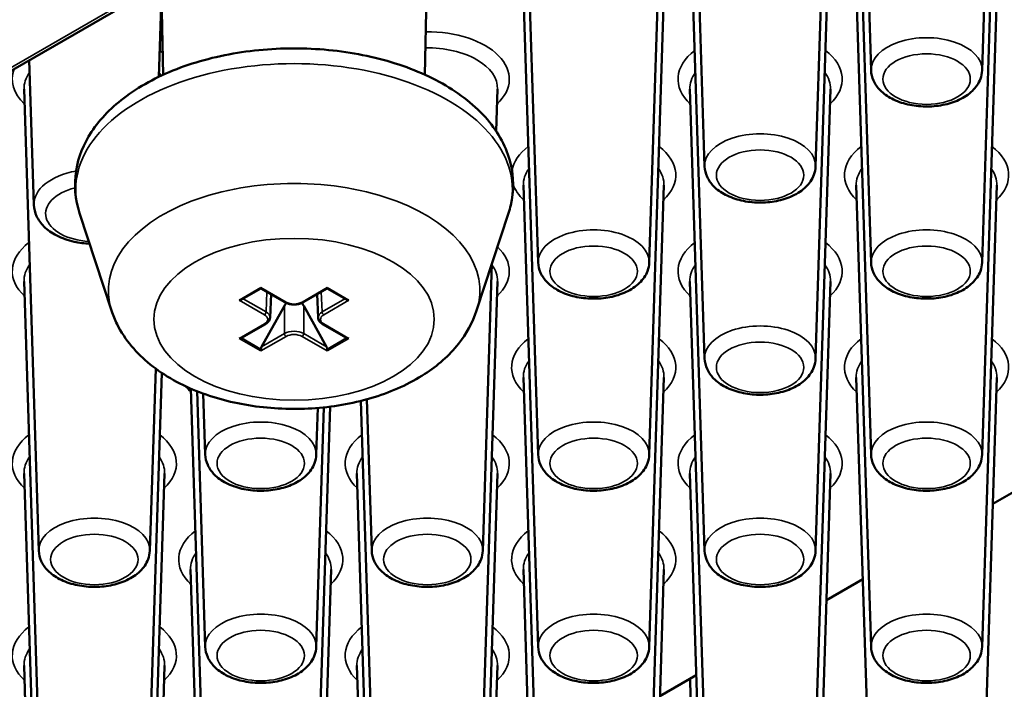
# Paper-space layout 'Sheet_1' of a CAD drawing. Header units: millimetres. Extents: x 0.8 to 58.3, y 0.8 to 58.3.
# Tile 51 of 128: x 8.2 to 9.9, y 44.5 to 45.7. Entities that reach past the tile are written whole.
import ezdxf

# ---------------------------------------------------------------- set-up
doc = ezdxf.new("R2010")
doc.units = ezdxf.units.MM
doc.layers.add('Visible (ISO)', color=7, linetype='Continuous', lineweight=50)
doc.layers.add('Visible Narrow (ISO)', color=7, linetype='Continuous', lineweight=35)

psp = doc.layouts.new('Sheet_1')

# ---------------------------------------------------------------- linework, layer by layer
at = {"layer": 'Visible (ISO)'}
for p, q in [((4.24538, 43.29452), (12.96465, 48.32859)), ((9.63303, 45.57529), (9.60827, 46.34736)), ((9.81868, 45.57529), (9.84344, 46.34736)), ((9.35464, 45.41456), (9.32988, 46.18663)), ((9.54029, 45.41456), (9.56505, 46.18663)), ((9.07625, 45.25383), (9.05149, 46.0259)), ((9.2619, 45.25383), (9.28667, 46.0259)), ((9.63303, 45.25383), (9.60827, 46.0259)), ((9.81868, 45.25383), (9.84344, 46.0259)), ((8.88675, 45.56797), (8.89554, 45.97929)), ((9.35464, 45.0931), (9.32988, 45.86517)), ((9.54029, 45.0931), (9.56505, 45.86517)), ((8.44921, 45.56797), (8.44596, 45.71973)), ((8.44186, 45.56453), (8.44631, 45.70342)), ((9.07625, 44.93238), (9.05149, 45.70445)), ((9.2619, 44.93238), (9.28667, 45.70445)), ((9.63303, 44.93238), (9.60827, 45.70445)), ((9.81868, 44.93238), (9.84344, 45.70445)), ((8.23284, 45.35018), (8.22508, 45.5922)), ((8.24109, 44.77165), (8.21632, 45.54372)), ((9.00602, 45.47343), (9.00828, 45.54372)), ((9.35464, 44.77165), (9.32988, 45.54372)), ((9.54029, 44.77165), (9.56505, 45.54372)), ((9.07625, 44.61092), (9.05149, 45.38299)), ((9.2619, 44.61092), (9.28667, 45.38299)), ((9.63303, 44.61092), (9.60827, 45.38299)), ((9.81868, 44.61092), (9.84344, 45.38299)), ((8.36268, 45.17337), (8.30921, 45.33643)), ((8.97327, 45.17337), (9.02675, 45.33643)), ((8.98351, 44.77165), (8.9989, 45.25152)), ((8.24109, 44.45019), (8.21632, 45.22226)), ((8.98351, 44.45019), (9.00828, 45.22226)), ((9.35464, 44.45019), (9.32988, 45.22226)), ((9.54029, 44.45019), (9.56505, 45.22226)), ((8.58022, 45.19172), (8.61261, 45.21042)), ((8.61261, 45.21175), (8.61261, 45.21042)), ((8.65265, 45.1873), (8.61261, 45.21042)), ((8.6833, 45.1873), (8.72335, 45.21042)), ((8.72335, 45.21175), (8.72335, 45.21042)), ((8.75574, 45.19172), (8.72335, 45.21042)), ((8.62777, 45.16189), (8.62953, 45.20065)), ((8.70819, 45.16189), (8.70643, 45.20065)), ((8.65184, 45.18128), (8.61369, 45.11283)), ((8.72227, 45.11283), (8.68412, 45.18128)), ((8.58022, 45.12778), (8.62026, 45.1509)), ((8.75574, 45.12778), (8.71569, 45.1509)), ((8.61261, 45.10587), (8.61261, 45.10908)), ((8.72335, 45.10587), (8.72335, 45.10908)), ((8.42673, 44.77165), (8.43651, 45.07627)), ((8.42673, 44.45019), (8.44659, 45.06918)), ((9.07625, 44.28946), (9.05149, 45.06153)), ((9.2619, 44.28946), (9.28667, 45.06153)), ((9.63303, 44.28946), (9.60827, 45.06153)), ((9.81868, 44.28946), (9.84344, 45.06153)), ((8.51948, 44.28946), (8.49531, 45.04277)), ((8.51948, 44.61092), (8.50577, 45.03842)), ((8.51948, 44.93238), (8.5162, 45.03445)), ((8.79787, 44.77165), (8.78974, 45.02491)), ((8.70512, 44.28946), (8.72832, 45.01272)), ((8.70512, 44.61092), (8.71797, 45.01152)), ((8.70512, 44.93238), (8.70763, 45.01056)), ((8.79787, 44.45019), (8.77952, 45.02224)), ((8.24109, 44.12874), (8.21632, 44.90081)), ((8.42673, 44.12874), (8.4515, 44.90081)), ((8.79787, 44.12874), (8.7731, 44.90081)), ((8.98351, 44.12874), (9.00828, 44.90081)), ((9.35464, 44.12874), (9.32988, 44.90081)), ((9.54029, 44.12874), (9.56505, 44.90081)), ((9.89524, 44.88371), (9.83665, 44.84989)), ((8.51948, 43.96801), (8.49471, 44.74008)), ((8.70512, 43.96801), (8.72989, 44.74008)), ((9.07625, 43.96801), (9.05149, 44.74008)), ((9.2619, 43.96801), (9.28667, 44.74008)), ((9.61908, 44.72428), (9.55827, 44.68916)), ((8.24109, 43.80728), (8.21632, 44.57935)), ((8.42673, 43.80728), (8.4515, 44.57935)), ((8.79787, 43.80728), (8.7731, 44.57935)), ((8.98351, 43.80728), (9.00828, 44.57935)), ((9.3407, 44.56355), (9.27988, 44.52843)), ((9.34381, 44.03249), (9.33034, 44.55757))]:
    psp.add_line(p, q, dxfattribs=at)
for centre, major_axis, ratio, start_param, end_param in [((8.57628, 45.19399), (0.00557, 0), 0.5773503, 4.712389, 5.4977871), ((8.75967, 45.19399), (0.00557, 0), 0.5773503, 3.9269908, 4.712389), ((8.66798, 45.17194), (0.01593, 0.0291), 0.5620342, 1.3829053, 1.5573727), ((8.65462, 45.19071), (-0.00197, -0.00341), 0.5773503, 0, 0.0063), ((8.66798, 45.17194), (-0.01593, 0.0291), 0.5620342, 4.7258126, 4.9002798), ((8.68134, 45.19071), (0.00197, -0.00341), 0.5773503, 6.2768853, 6.2831853), ((8.57628, 45.13005), (0.00557, 0), 0.5773503, 4.712389, 5.4977871), ((8.75967, 45.13005), (0.00557, 0), 0.5773503, 3.9269908, 4.712389), ((8.61654, 45.11135), (-0.00278, -0.00482), 0.5773503, 4.7385689, 5.4977871), ((8.71941, 45.11135), (0.00278, -0.00482), 0.5773503, 0.7853982, 1.5446164)]:
    psp.add_ellipse(centre, major_axis=major_axis, ratio=ratio, start_param=start_param, end_param=end_param, dxfattribs=at)
for points, knots in [([(8.30921, 45.33643), (8.3017, 45.35933), (8.29963, 45.38373), (8.30706, 45.43023), (8.31604, 45.45224), (8.34392, 45.49479), (8.36387, 45.51488), (8.41361, 45.5514), (8.44424, 45.56732), (8.51193, 45.59234), (8.54906, 45.60138), (8.62569, 45.61182), (8.66516, 45.61328), (8.74286, 45.60863), (8.78108, 45.60254), (8.85293, 45.58313), (8.88652, 45.56977), (8.94571, 45.53635), (8.97132, 45.51624), (9.00994, 45.47106), (9.02357, 45.44617), (9.03568, 45.39671), (9.03582, 45.37271), (9.02944, 45.34528), (9.02819, 45.34083), (9.02675, 45.33643)], [3.739867, 3.739867, 3.739867, 3.739867, 4.0189609, 4.0189609, 4.2886239, 4.2886239, 4.5933323, 4.5933323, 4.928181, 4.928181, 5.2660254, 5.2660254, 5.6010525, 5.6010525, 5.9355142, 5.9355142, 6.2721791, 6.2721791, 6.6102245, 6.6102245, 6.9282678, 6.9282678, 7.202054, 7.202054, 7.2557073, 7.2557073, 7.2557073, 7.2557073]), ([(9.63303, 45.57529), (9.63322, 45.56932), (9.63466, 45.56343), (9.63975, 45.55208), (9.64358, 45.54675), (9.6537, 45.53643), (9.66035, 45.53174), (9.67583, 45.52367), (9.68484, 45.52047), (9.7038, 45.5161), (9.71374, 45.51494), (9.73359, 45.51465), (9.7435, 45.5155), (9.76257, 45.51922), (9.77173, 45.52208), (9.78851, 45.5299), (9.79614, 45.53485), (9.80827, 45.54665), (9.81301, 45.55336), (9.81753, 45.56554), (9.81852, 45.57039), (9.81868, 45.57529)], [3.9455081, 3.9455081, 3.9455081, 3.9455081, 4.1802605, 4.1802605, 4.4421326, 4.4421326, 4.7628206, 4.7628206, 5.1183591, 5.1183591, 5.4724135, 5.4724135, 5.8230903, 5.8230903, 6.1763313, 6.1763313, 6.5329314, 6.5329314, 6.8576474, 6.8576474, 7.0500662, 7.0500662, 7.0500662, 7.0500662]), ([(9.35464, 45.41456), (9.35483, 45.40859), (9.35627, 45.4027), (9.36136, 45.39135), (9.3652, 45.38602), (9.37532, 45.3757), (9.38196, 45.37102), (9.39744, 45.36294), (9.40645, 45.35974), (9.42541, 45.35538), (9.43535, 45.35421), (9.4552, 45.35392), (9.46511, 45.35478), (9.48418, 45.35849), (9.49334, 45.36136), (9.51012, 45.36917), (9.51776, 45.37413), (9.52989, 45.38593), (9.53462, 45.39263), (9.53914, 45.40482), (9.54013, 45.40967), (9.54029, 45.41456)], [3.9455081, 3.9455081, 3.9455081, 3.9455081, 4.1802605, 4.1802605, 4.4421326, 4.4421326, 4.7628206, 4.7628206, 5.1183591, 5.1183591, 5.4724135, 5.4724135, 5.8230903, 5.8230903, 6.1763313, 6.1763313, 6.5329314, 6.5329314, 6.8576474, 6.8576474, 7.0500662, 7.0500662, 7.0500662, 7.0500662]), ([(8.23284, 45.35018), (8.23305, 45.34372), (8.23463, 45.33735), (8.24024, 45.32506), (8.24447, 45.31927), (8.25565, 45.30811), (8.26298, 45.30305), (8.27996, 45.29439), (8.2898, 45.29098), (8.30852, 45.28678), (8.31722, 45.28562), (8.32601, 45.28519)], [3.9455081, 3.9455081, 3.9455081, 3.9455081, 4.1845436, 4.1845436, 4.4511673, 4.4511673, 4.7745759, 4.7745759, 5.1276159, 5.1276159, 5.4125362, 5.4125362, 5.4125362, 5.4125362]), ([(9.07625, 45.25383), (9.07645, 45.24786), (9.07788, 45.24197), (9.08297, 45.23063), (9.08681, 45.22529), (9.09693, 45.21497), (9.10357, 45.21029), (9.11905, 45.20221), (9.12806, 45.19901), (9.14702, 45.19465), (9.15696, 45.19348), (9.17681, 45.19319), (9.18672, 45.19405), (9.20579, 45.19776), (9.21495, 45.20063), (9.23174, 45.20844), (9.23937, 45.2134), (9.2515, 45.2252), (9.25624, 45.2319), (9.26075, 45.24409), (9.26174, 45.24894), (9.2619, 45.25383)], [3.9455081, 3.9455081, 3.9455081, 3.9455081, 4.1802605, 4.1802605, 4.4421326, 4.4421326, 4.7628206, 4.7628206, 5.1183591, 5.1183591, 5.4724135, 5.4724135, 5.8230903, 5.8230903, 6.1763313, 6.1763313, 6.5329314, 6.5329314, 6.8576474, 6.8576474, 7.0500662, 7.0500662, 7.0500662, 7.0500662]), ([(9.63303, 45.25383), (9.63322, 45.24786), (9.63466, 45.24197), (9.63975, 45.23063), (9.64358, 45.22529), (9.6537, 45.21497), (9.66035, 45.21029), (9.67583, 45.20221), (9.68484, 45.19901), (9.7038, 45.19465), (9.71374, 45.19348), (9.73359, 45.19319), (9.7435, 45.19405), (9.76257, 45.19776), (9.77173, 45.20063), (9.78851, 45.20844), (9.79614, 45.2134), (9.80827, 45.2252), (9.81301, 45.2319), (9.81753, 45.24409), (9.81852, 45.24894), (9.81868, 45.25383)], [3.9455081, 3.9455081, 3.9455081, 3.9455081, 4.1802605, 4.1802605, 4.4421326, 4.4421326, 4.7628206, 4.7628206, 5.1183591, 5.1183591, 5.4724135, 5.4724135, 5.8230903, 5.8230903, 6.1763313, 6.1763313, 6.5329314, 6.5329314, 6.8576474, 6.8576474, 7.0500662, 7.0500662, 7.0500662, 7.0500662]), ([(8.97327, 45.17337), (8.96656, 45.1529), (8.95599, 45.13426), (8.92724, 45.09794), (8.90795, 45.08127), (8.86108, 45.05072), (8.83252, 45.03794), (8.77092, 45.01887), (8.73776, 45.0128), (8.67082, 45.00778), (8.63707, 45.00875), (8.57131, 45.0176), (8.53932, 45.02548), (8.47941, 45.04854), (8.4515, 45.06377), (8.40476, 45.10166), (8.38529, 45.12396), (8.36839, 45.15794), (8.36525, 45.16553), (8.36268, 45.17337)], [0.972522, 0.972522, 0.972522, 0.972522, 1.2139918, 1.2139918, 1.5102047, 1.5102047, 1.8639477, 1.8639477, 2.2271373, 2.2271373, 2.5851623, 2.5851623, 2.9442259, 2.9442259, 3.3082367, 3.3082367, 3.6473749, 3.6473749, 3.739867, 3.739867, 3.739867, 3.739867]), ([(8.68326, 45.18727), (8.68138, 45.18619), (8.67921, 45.18534), (8.67461, 45.18411), (8.6721, 45.18372), (8.66715, 45.18349), (8.66465, 45.18365), (8.66001, 45.1844), (8.6578, 45.185), (8.65471, 45.18622), (8.65367, 45.18671), (8.6527, 45.18727)], [0.00012179, 0.00012179, 0.00012179, 0.00012179, 0.019123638, 0.019123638, 0.038292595, 0.038292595, 0.056930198, 0.056930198, 0.074873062, 0.074873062, 0.084676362, 0.084676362, 0.084676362, 0.084676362]), ([(8.62776, 45.16158), (8.6277, 45.16018), (8.62733, 45.15877), (8.62607, 45.15614), (8.62515, 45.15489), (8.62297, 45.15269), (8.62169, 45.15172), (8.62025, 45.15089)], [0, 0, 0, 0, 0.014207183, 0.014207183, 0.029060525, 0.029060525, 0.043632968, 0.043632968, 0.043632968, 0.043632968]), ([(8.71571, 45.15089), (8.71389, 45.15194), (8.71231, 45.15322), (8.70984, 45.15614), (8.70891, 45.15785), (8.70832, 45.16027), (8.70822, 45.16093), (8.70819, 45.16158)], [0, 0, 0, 0, 0.018424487, 0.018424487, 0.036978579, 0.036978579, 0.043587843, 0.043587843, 0.043587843, 0.043587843]), ([(9.35464, 45.0931), (9.35483, 45.08713), (9.35627, 45.08124), (9.36136, 45.0699), (9.3652, 45.06456), (9.37532, 45.05424), (9.38196, 45.04956), (9.39744, 45.04148), (9.40645, 45.03829), (9.42541, 45.03392), (9.43535, 45.03275), (9.4552, 45.03246), (9.46511, 45.03332), (9.48418, 45.03703), (9.49334, 45.0399), (9.51012, 45.04771), (9.51776, 45.05267), (9.52989, 45.06447), (9.53462, 45.07118), (9.53914, 45.08336), (9.54013, 45.08821), (9.54029, 45.0931)], [3.9455081, 3.9455081, 3.9455081, 3.9455081, 4.1802605, 4.1802605, 4.4421326, 4.4421326, 4.7628206, 4.7628206, 5.1183591, 5.1183591, 5.4724135, 5.4724135, 5.8230903, 5.8230903, 6.1763313, 6.1763313, 6.5329314, 6.5329314, 6.8576474, 6.8576474, 7.0500662, 7.0500662, 7.0500662, 7.0500662]), ([(8.51948, 44.93238), (8.51967, 44.92641), (8.52111, 44.92052), (8.52619, 44.90917), (8.53003, 44.90384), (8.54015, 44.89352), (8.54679, 44.88883), (8.56227, 44.88076), (8.57129, 44.87756), (8.59025, 44.87319), (8.60018, 44.87203), (8.62003, 44.87174), (8.62994, 44.87259), (8.64902, 44.87631), (8.65818, 44.87917), (8.67496, 44.88698), (8.68259, 44.89194), (8.69472, 44.90374), (8.69946, 44.91045), (8.70398, 44.92263), (8.70497, 44.92748), (8.70512, 44.93238)], [3.9455081, 3.9455081, 3.9455081, 3.9455081, 4.1802605, 4.1802605, 4.4421326, 4.4421326, 4.7628206, 4.7628206, 5.1183591, 5.1183591, 5.4724135, 5.4724135, 5.8230903, 5.8230903, 6.1763313, 6.1763313, 6.5329314, 6.5329314, 6.8576474, 6.8576474, 7.0500662, 7.0500662, 7.0500662, 7.0500662]), ([(9.07625, 44.93238), (9.07645, 44.92641), (9.07788, 44.92052), (9.08297, 44.90917), (9.08681, 44.90384), (9.09693, 44.89352), (9.10357, 44.88883), (9.11905, 44.88076), (9.12806, 44.87756), (9.14702, 44.87319), (9.15696, 44.87203), (9.17681, 44.87174), (9.18672, 44.87259), (9.20579, 44.87631), (9.21495, 44.87917), (9.23174, 44.88698), (9.23937, 44.89194), (9.2515, 44.90374), (9.25624, 44.91045), (9.26075, 44.92263), (9.26174, 44.92748), (9.2619, 44.93238)], [3.9455081, 3.9455081, 3.9455081, 3.9455081, 4.1802605, 4.1802605, 4.4421326, 4.4421326, 4.7628206, 4.7628206, 5.1183591, 5.1183591, 5.4724135, 5.4724135, 5.8230903, 5.8230903, 6.1763313, 6.1763313, 6.5329314, 6.5329314, 6.8576474, 6.8576474, 7.0500662, 7.0500662, 7.0500662, 7.0500662]), ([(9.63303, 44.93238), (9.63322, 44.92641), (9.63466, 44.92052), (9.63975, 44.90917), (9.64358, 44.90384), (9.6537, 44.89352), (9.66035, 44.88883), (9.67583, 44.88076), (9.68484, 44.87756), (9.7038, 44.87319), (9.71374, 44.87203), (9.73359, 44.87174), (9.7435, 44.87259), (9.76257, 44.87631), (9.77173, 44.87917), (9.78851, 44.88698), (9.79614, 44.89194), (9.80827, 44.90374), (9.81301, 44.91045), (9.81753, 44.92263), (9.81852, 44.92748), (9.81868, 44.93238)], [3.9455081, 3.9455081, 3.9455081, 3.9455081, 4.1802605, 4.1802605, 4.4421326, 4.4421326, 4.7628206, 4.7628206, 5.1183591, 5.1183591, 5.4724135, 5.4724135, 5.8230903, 5.8230903, 6.1763313, 6.1763313, 6.5329314, 6.5329314, 6.8576474, 6.8576474, 7.0500662, 7.0500662, 7.0500662, 7.0500662]), ([(8.24109, 44.77165), (8.24128, 44.76568), (8.24272, 44.75979), (8.2478, 44.74844), (8.25164, 44.74311), (8.26176, 44.73279), (8.26841, 44.7281), (8.28388, 44.72003), (8.2929, 44.71683), (8.31186, 44.71247), (8.32179, 44.7113), (8.34165, 44.71101), (8.35155, 44.71186), (8.37063, 44.71558), (8.37979, 44.71844), (8.39657, 44.72626), (8.4042, 44.73122), (8.41633, 44.74302), (8.42107, 44.74972), (8.42559, 44.76191), (8.42658, 44.76675), (8.42673, 44.77165)], [3.9455081, 3.9455081, 3.9455081, 3.9455081, 4.1802605, 4.1802605, 4.4421326, 4.4421326, 4.7628206, 4.7628206, 5.1183591, 5.1183591, 5.4724135, 5.4724135, 5.8230903, 5.8230903, 6.1763313, 6.1763313, 6.5329314, 6.5329314, 6.8576474, 6.8576474, 7.0500662, 7.0500662, 7.0500662, 7.0500662]), ([(8.79787, 44.77165), (8.79806, 44.76568), (8.7995, 44.75979), (8.80458, 44.74844), (8.80842, 44.74311), (8.81854, 44.73279), (8.82518, 44.7281), (8.84066, 44.72003), (8.84968, 44.71683), (8.86863, 44.71247), (8.87857, 44.7113), (8.89842, 44.71101), (8.90833, 44.71186), (8.92741, 44.71558), (8.93656, 44.71844), (8.95335, 44.72626), (8.96098, 44.73122), (8.97311, 44.74302), (8.97785, 44.74972), (8.98237, 44.76191), (8.98335, 44.76675), (8.98351, 44.77165)], [3.9455081, 3.9455081, 3.9455081, 3.9455081, 4.1802605, 4.1802605, 4.4421326, 4.4421326, 4.7628206, 4.7628206, 5.1183591, 5.1183591, 5.4724135, 5.4724135, 5.8230903, 5.8230903, 6.1763313, 6.1763313, 6.5329314, 6.5329314, 6.8576474, 6.8576474, 7.0500662, 7.0500662, 7.0500662, 7.0500662]), ([(9.35464, 44.77165), (9.35483, 44.76568), (9.35627, 44.75979), (9.36136, 44.74844), (9.3652, 44.74311), (9.37532, 44.73279), (9.38196, 44.7281), (9.39744, 44.72003), (9.40645, 44.71683), (9.42541, 44.71247), (9.43535, 44.7113), (9.4552, 44.71101), (9.46511, 44.71186), (9.48418, 44.71558), (9.49334, 44.71844), (9.51012, 44.72626), (9.51776, 44.73122), (9.52989, 44.74302), (9.53462, 44.74972), (9.53914, 44.76191), (9.54013, 44.76675), (9.54029, 44.77165)], [3.9455081, 3.9455081, 3.9455081, 3.9455081, 4.1802605, 4.1802605, 4.4421326, 4.4421326, 4.7628206, 4.7628206, 5.1183591, 5.1183591, 5.4724135, 5.4724135, 5.8230903, 5.8230903, 6.1763313, 6.1763313, 6.5329314, 6.5329314, 6.8576474, 6.8576474, 7.0500662, 7.0500662, 7.0500662, 7.0500662]), ([(8.51948, 44.61092), (8.51967, 44.60495), (8.52111, 44.59906), (8.52619, 44.58771), (8.53003, 44.58238), (8.54015, 44.57206), (8.54679, 44.56738), (8.56227, 44.5593), (8.57129, 44.5561), (8.59025, 44.55174), (8.60018, 44.55057), (8.62003, 44.55028), (8.62994, 44.55114), (8.64902, 44.55485), (8.65818, 44.55772), (8.67496, 44.56553), (8.68259, 44.57049), (8.69472, 44.58229), (8.69946, 44.58899), (8.70398, 44.60118), (8.70497, 44.60603), (8.70512, 44.61092)], [3.9455081, 3.9455081, 3.9455081, 3.9455081, 4.1802605, 4.1802605, 4.4421326, 4.4421326, 4.7628206, 4.7628206, 5.1183591, 5.1183591, 5.4724135, 5.4724135, 5.8230903, 5.8230903, 6.1763313, 6.1763313, 6.5329314, 6.5329314, 6.8576474, 6.8576474, 7.0500662, 7.0500662, 7.0500662, 7.0500662]), ([(9.07625, 44.61092), (9.07645, 44.60495), (9.07788, 44.59906), (9.08297, 44.58771), (9.08681, 44.58238), (9.09693, 44.57206), (9.10357, 44.56738), (9.11905, 44.5593), (9.12806, 44.5561), (9.14702, 44.55174), (9.15696, 44.55057), (9.17681, 44.55028), (9.18672, 44.55114), (9.20579, 44.55485), (9.21495, 44.55772), (9.23174, 44.56553), (9.23937, 44.57049), (9.2515, 44.58229), (9.25624, 44.58899), (9.26075, 44.60118), (9.26174, 44.60603), (9.2619, 44.61092)], [3.9455081, 3.9455081, 3.9455081, 3.9455081, 4.1802605, 4.1802605, 4.4421326, 4.4421326, 4.7628206, 4.7628206, 5.1183591, 5.1183591, 5.4724135, 5.4724135, 5.8230903, 5.8230903, 6.1763313, 6.1763313, 6.5329314, 6.5329314, 6.8576474, 6.8576474, 7.0500662, 7.0500662, 7.0500662, 7.0500662]), ([(9.63303, 44.61092), (9.63322, 44.60495), (9.63466, 44.59906), (9.63975, 44.58771), (9.64358, 44.58238), (9.6537, 44.57206), (9.66035, 44.56738), (9.67583, 44.5593), (9.68484, 44.5561), (9.7038, 44.55174), (9.71374, 44.55057), (9.73359, 44.55028), (9.7435, 44.55114), (9.76257, 44.55485), (9.77173, 44.55772), (9.78851, 44.56553), (9.79614, 44.57049), (9.80827, 44.58229), (9.81301, 44.58899), (9.81753, 44.60118), (9.81852, 44.60603), (9.81868, 44.61092)], [3.9455081, 3.9455081, 3.9455081, 3.9455081, 4.1802605, 4.1802605, 4.4421326, 4.4421326, 4.7628206, 4.7628206, 5.1183591, 5.1183591, 5.4724135, 5.4724135, 5.8230903, 5.8230903, 6.1763313, 6.1763313, 6.5329314, 6.5329314, 6.8576474, 6.8576474, 7.0500662, 7.0500662, 7.0500662, 7.0500662])]:
    psp.add_open_spline(points, degree=3, knots=knots, dxfattribs=at)
at = {"layer": 'Visible Narrow (ISO)'}
for p, q in [((12.96215, 48.33247), (4.23751, 43.2953)), ((8.61261, 45.21175), (8.57628, 45.19078)), ((8.65462, 45.18749), (8.61261, 45.21175)), ((8.62108, 45.17126), (8.62259, 45.20465)), ((8.72335, 45.21175), (8.68134, 45.18749)), ((8.71488, 45.17126), (8.71336, 45.20465)), ((8.75967, 45.19078), (8.72335, 45.21175)), ((8.57628, 45.19078), (8.6183, 45.16652)), ((8.62108, 45.17126), (8.58293, 45.19328)), ((8.75303, 45.19328), (8.71488, 45.17126)), ((8.71766, 45.16652), (8.75967, 45.19078)), ((8.65184, 45.18128), (8.65184, 45.13486)), ((8.68412, 45.18128), (8.68412, 45.13486)), ((8.6183, 45.1511), (8.57628, 45.12684)), ((8.75967, 45.12684), (8.71766, 45.1511)), ((8.57628, 45.12684), (8.61261, 45.10587)), ((8.61261, 45.10908), (8.58022, 45.12778)), ((8.61261, 45.10587), (8.65462, 45.13012)), ((8.65184, 45.13486), (8.61369, 45.11283)), ((8.68134, 45.13012), (8.72335, 45.10587)), ((8.72227, 45.11283), (8.68412, 45.13486)), ((8.72335, 45.10908), (8.75574, 45.12778)), ((8.72335, 45.10587), (8.75967, 45.12684))]:
    psp.add_line(p, q, dxfattribs=at)
for centre, major_axis, ratio, start_param, end_param in [((8.89069, 45.56063), (0.13729, 0), 0.5773503, 5.7297669, 7.8714842), ((9.72585, 45.57628), (0.09284, 0), 0.5773503, 6.264668, 9.4432953), ((8.33391, 45.56063), (-0.13729, 0), 0.5773503, 3.7257955, 3.7908124), ((8.89069, 45.54497), (0.11761, 0), 0.5773503, 6.264668, 7.8793269), ((9.44747, 45.56063), (-0.13729, 0), 0.5773503, 5.6339655, 6.8366037), ((9.44747, 45.56063), (0.13729, 0), 0.5773503, 5.7297669, 6.9324051), ((8.66798, 45.37565), (0.36515, 0), 0.5773503, 6.0960615, 9.6119018), ((8.33391, 45.56063), (-0.13729, 0), 0.5773503, 6.0672132, 6.8366037), ((8.33391, 45.54497), (-0.11761, 0), 0.5773503, 5.8798722, 6.3017026), ((8.33391, 45.54497), (0.11761, 0), 0.5773503, 0.319336, 0.4033131), ((9.44747, 45.54497), (-0.11761, 0), 0.5773503, 5.8798722, 6.3017026), ((9.44747, 45.54497), (0.11761, 0), 0.5773503, 6.264668, 6.6864984), ((9.44747, 45.41555), (0.09284, 0), 0.5773503, 6.264668, 9.4432953), ((9.16908, 45.3999), (-0.13729, 0), 0.5773503, 5.6339655, 6.1832692), ((9.16908, 45.3999), (0.13729, 0), 0.5773503, 5.7297669, 6.9324051), ((9.72585, 45.3999), (-0.13729, 0), 0.5773503, 5.6339655, 6.8366037), ((9.72585, 45.3999), (0.13729, 0), 0.5773503, 5.7297669, 6.9324051), ((8.33391, 45.35126), (-0.10109, 0), 0.5773503, 5.0196934, 6.3017026), ((9.16908, 45.38425), (-0.11761, 0), 0.5773503, 5.8798722, 6.3017026), ((9.16908, 45.38425), (0.11761, 0), 0.5773503, 6.264668, 6.6864984), ((9.72585, 45.38425), (-0.11761, 0), 0.5773503, 5.8798722, 6.3017026), ((9.72585, 45.38425), (0.11761, 0), 0.5773503, 6.264668, 6.6864984), ((8.66798, 45.20674), (0.31072, 0), 0.5773503, 6.0960615, 9.6119018), ((8.33391, 45.33561), (-0.08141, 0), 0.5773503, 5.1202268, 7.7417226), ((9.16908, 45.3999), (-0.13729, 0), 0.5773503, 0.1959498, 0.5534184), ((9.16908, 45.25482), (0.09284, 0), 0.5773503, 6.264668, 9.4432953), ((9.72585, 45.25482), (0.09284, 0), 0.5773503, 6.264668, 9.4432953), ((8.33391, 45.23917), (-0.13729, 0), 0.5773503, 5.6339655, 6.8366037), ((9.44747, 45.23917), (-0.13729, 0), 0.5773503, 5.6339655, 6.8366037), ((9.44747, 45.23917), (0.13729, 0), 0.5773503, 5.7297669, 6.9324051), ((8.89069, 45.23917), (0.13729, 0), 0.5773503, 5.7297669, 6.8255701), ((8.33391, 45.22352), (-0.11761, 0), 0.5773503, 5.8798722, 6.3017026), ((8.89069, 45.22352), (0.11761, 0), 0.5773503, 6.264668, 6.6864984), ((9.44747, 45.22352), (-0.11761, 0), 0.5773503, 5.8798722, 6.3017026), ((9.44747, 45.22352), (0.11761, 0), 0.5773503, 6.264668, 6.6864984), ((8.6183, 45.16973), (-0.00197, -0.00341), 0.5773503, 0.7853982, 2.3300146), ((8.60492, 45.16202), (0.02284, -0.00018), 0.5770676, 6.2630019, 7.0727462), ((8.65462, 45.19071), (-0.00197, -0.00341), 0.5773503, 0.0063, 0.7853982), ((8.66798, 45.19521), (-0.0189, 0), 0.577746, 0.7857408, 2.3558519), ((8.68134, 45.19071), (0.00197, -0.00341), 0.5773503, 5.4977871, 6.2768853), ((8.73104, 45.16202), (-0.02284, -0.00018), 0.5770676, 5.4936244, 6.3033688), ((8.71766, 45.16973), (-0.00197, 0.00341), 0.5773503, 0.8115781, 2.3561945), ((8.60492, 45.15881), (0.01891, 0), 0.5769548, 5.4981298, 7.0682409), ((8.73104, 45.15881), (-0.01891, 0), 0.5769548, 5.4981298, 7.0682409), ((8.6183, 45.15431), (0.00197, -0.00341), 0.5773503, 5.4977871, 6.276906), ((8.66798, 45.12562), (-0.02283, 0), 0.5723999, 3.9273334, 5.4974445), ((8.71766, 45.15431), (-0.00197, -0.00341), 0.5773503, 0.0062793, 0.7853982), ((9.44747, 45.0941), (0.09284, 0), 0.5773503, 6.264668, 9.4432953), ((8.65462, 45.13334), (0.00197, -0.00341), 0.5773503, 3.9531708, 5.4977871), ((8.66798, 45.1224), (0.0189, 0), 0.577746, 0.7857408, 2.3558519), ((8.68134, 45.13334), (-0.00197, -0.00341), 0.5773503, 0.7853982, 2.3300146), ((9.16908, 45.07844), (-0.13729, 0), 0.5773503, 5.6339655, 6.8366037), ((9.16908, 45.07844), (0.13729, 0), 0.5773503, 5.7297669, 6.9324051), ((9.72585, 45.07844), (-0.13729, 0), 0.5773503, 5.6339655, 6.8366037), ((9.72585, 45.07844), (0.13729, 0), 0.5773503, 5.7297669, 6.9324051), ((9.16908, 45.06279), (-0.11761, 0), 0.5773503, 5.8798722, 6.3017026), ((9.16908, 45.06279), (0.11761, 0), 0.5773503, 6.264668, 6.6864984), ((9.72585, 45.06279), (-0.11761, 0), 0.5773503, 5.8798722, 6.3017026), ((9.72585, 45.06279), (0.11761, 0), 0.5773503, 6.264668, 6.6864984), ((8.6123, 45.07844), (0.13729, 0), 0.5773503, 3.5524371, 3.6950111), ((8.6123, 44.93337), (0.09284, 0), 0.5773503, 6.264668, 9.4432953), ((9.16908, 44.93337), (0.09284, 0), 0.5773503, 6.264668, 9.4432953), ((9.72585, 44.93337), (0.09284, 0), 0.5773503, 6.264668, 9.4432953), ((8.33391, 44.91772), (-0.13729, 0), 0.5773503, 5.6339655, 6.8366037), ((8.33391, 44.91772), (0.13729, 0), 0.5773503, 5.7297669, 6.9324051), ((8.89069, 44.91772), (-0.13729, 0), 0.5773503, 5.6339655, 6.8366037), ((8.89069, 44.91772), (0.13729, 0), 0.5773503, 5.7297669, 6.9324051), ((9.44747, 44.91772), (-0.13729, 0), 0.5773503, 5.6339655, 6.8366037), ((9.44747, 44.91772), (0.13729, 0), 0.5773503, 5.7297669, 6.9324051), ((8.33391, 44.90206), (-0.11761, 0), 0.5773503, 5.8798722, 6.3017026), ((8.33391, 44.90206), (0.11761, 0), 0.5773503, 6.264668, 6.6864984), ((8.89069, 44.90206), (-0.11761, 0), 0.5773503, 5.8798722, 6.3017026), ((8.89069, 44.90206), (0.11761, 0), 0.5773503, 6.264668, 6.6864984), ((9.44747, 44.90206), (-0.11761, 0), 0.5773503, 5.8798722, 6.3017026), ((9.44747, 44.90206), (0.11761, 0), 0.5773503, 6.264668, 6.6864984), ((8.33391, 44.77264), (0.09284, 0), 0.5773503, 6.264668, 9.4432953), ((8.89069, 44.77264), (0.09284, 0), 0.5773503, 6.264668, 9.4432953), ((9.44747, 44.77264), (0.09284, 0), 0.5773503, 6.264668, 9.4432953), ((8.6123, 44.75699), (-0.13729, 0), 0.5773503, 5.6339655, 6.8366037), ((8.6123, 44.75699), (0.13729, 0), 0.5773503, 5.7297669, 6.9324051), ((9.16908, 44.75699), (-0.13729, 0), 0.5773503, 5.6339655, 6.8366037), ((9.16908, 44.75699), (0.13729, 0), 0.5773503, 5.7297669, 6.9324051), ((8.6123, 44.74134), (-0.11761, 0), 0.5773503, 5.8798722, 6.3017026), ((8.6123, 44.74134), (0.11761, 0), 0.5773503, 6.264668, 6.6864984), ((9.16908, 44.74134), (-0.11761, 0), 0.5773503, 5.8798722, 6.3017026), ((9.16908, 44.74134), (0.11761, 0), 0.5773503, 6.264668, 6.6864984), ((8.6123, 44.61191), (0.09284, 0), 0.5773503, 6.264668, 9.4432953), ((9.16908, 44.61191), (0.09284, 0), 0.5773503, 6.264668, 9.4432953), ((9.72585, 44.61191), (0.09284, 0), 0.5773503, 6.264668, 9.4432953), ((8.33391, 44.59626), (-0.13729, 0), 0.5773503, 5.6339655, 6.8366037), ((8.33391, 44.59626), (0.13729, 0), 0.5773503, 5.7297669, 6.9324051), ((8.89069, 44.59626), (-0.13729, 0), 0.5773503, 5.6339655, 6.8366037), ((8.89069, 44.59626), (0.13729, 0), 0.5773503, 5.7297669, 6.9324051), ((8.33391, 44.58061), (-0.11761, 0), 0.5773503, 5.8798722, 6.3017026), ((8.33391, 44.58061), (0.11761, 0), 0.5773503, 6.264668, 6.6864984), ((8.89069, 44.58061), (-0.11761, 0), 0.5773503, 5.8798722, 6.3017026), ((8.89069, 44.58061), (0.11761, 0), 0.5773503, 6.264668, 6.6864984), ((9.44747, 44.59626), (0.13739, 0), 0.5773503, 3.666136, 3.6925418)]:
    psp.add_ellipse(centre, major_axis=major_axis, ratio=ratio, start_param=start_param, end_param=end_param, dxfattribs=at)
for centre, major_axis in [((9.72585, 45.56063), (-0.07316, 0)), ((9.44747, 45.3999), (-0.07316, 0)), ((8.66798, 45.15881), (0.23457, 0)), ((9.16908, 45.23917), (-0.07316, 0)), ((9.72585, 45.23917), (-0.07316, 0)), ((9.44747, 45.07844), (-0.07316, 0)), ((8.6123, 44.91772), (-0.07316, 0)), ((9.16908, 44.91772), (-0.07316, 0)), ((9.72585, 44.91772), (-0.07316, 0)), ((8.33391, 44.75699), (-0.07316, 0)), ((8.89069, 44.75699), (-0.07316, 0)), ((9.44747, 44.75699), (-0.07316, 0)), ((8.6123, 44.59626), (-0.07316, 0)), ((9.16908, 44.59626), (-0.07316, 0)), ((9.72585, 44.59626), (-0.07316, 0))]:
    psp.add_ellipse(centre, major_axis=major_axis, ratio=0.5773503, dxfattribs=at)

doc.saveas('drawing.dxf')
